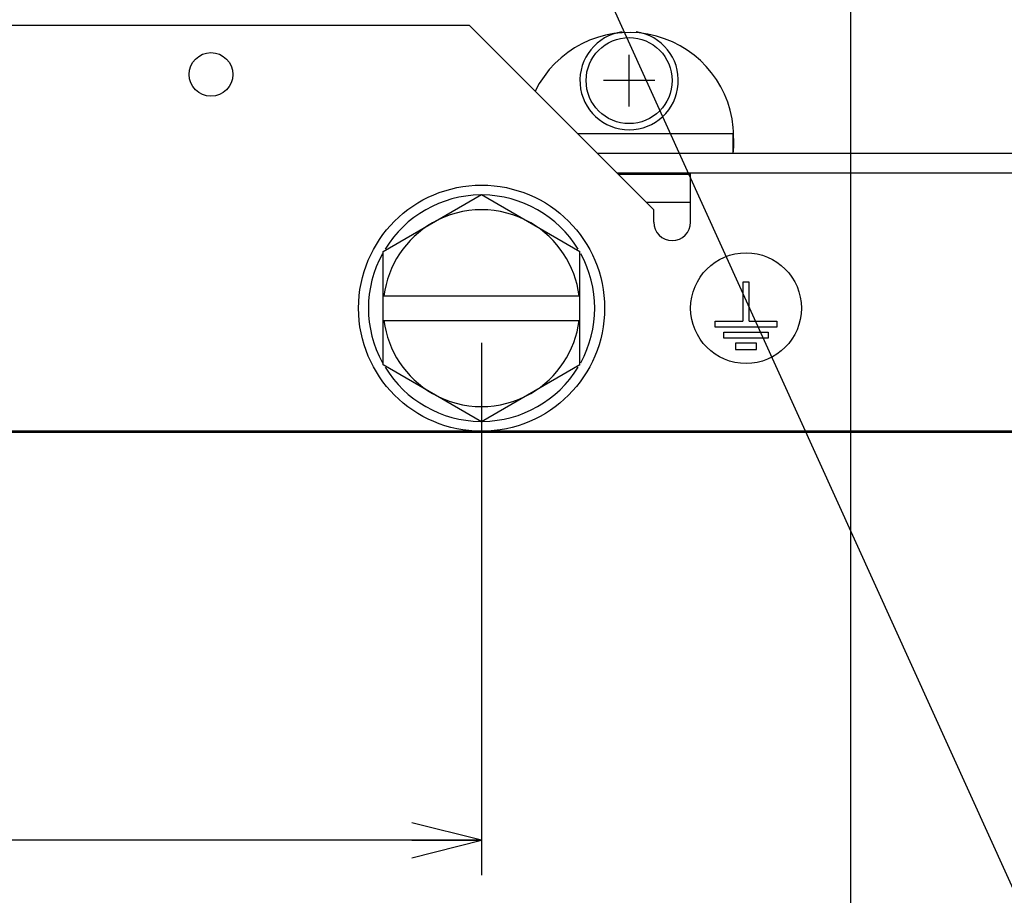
# Model space of a CAD drawing. Extents: x 26 to 410, y 32 to 287.
# Tile 29 of 47: x 247 to 275, y 56 to 81. Entities that reach past the tile are written whole.
import ezdxf

# ---------------------------------------------------------------- set-up
doc = ezdxf.new("R2010")
doc.units = 0
doc.header["$LTSCALE"] = 23.1
doc.layers.get('0').update_dxf_attribs({"linetype": 'CONTINUOUS'})
for name, color, linetype in [('ALL_AXIS', 7, 'CONTINUOUS'), ('ALL_COSM', 7, 'CONTINUOUS'), ('ALL_CURVE', 7, 'CONTINUOUS'), ('ALL_DIM', 7, 'CONTINUOUS'), ('ALL_FEATURES', 7, 'CONTINUOUS'), ('ALL_NOTE', 7, 'CONTINUOUS')]:
    doc.layers.add(name, color=color, linetype=linetype)
doc.dimstyles.get("Standard").update_dxf_attribs({"dimtxt": 2.5, "dimasz": 2.5, "dimexe": 1.25, "dimexo": 0.625, "dimtad": 1, "dimcen": 2.5, "dimazin": 3, "dimtfac": 1, "dimtmove": 0, "dimatfit": 3})

# ---------------------------------------------------------------- blocks, each defined once
blk = doc.blocks.new('_OPEN')
at = {"color": 0, "linetype": 'BYBLOCK'}
for p, q in [((0, 0), (-1, 0.25)), ((-1, -0.25), (0, 0)), ((-1, 0), (0, 0))]:
    blk.add_line(p, q, dxfattribs=at)
blk = doc.blocks.new('*D6')
at = {"layer": 'ALL_DIM', "color": 2, "linetype": 'CONTINUOUS'}
for p, q in [((213.264, 85.989), (213.264, 50.157)), ((270.539, 85.989), (270.539, 50.157)), ((213.264, 51.157), (241.902, 51.157)), ((270.539, 51.157), (241.902, 51.157))]:
    blk.add_line(p, q, dxfattribs=at)
at = {"layer": 'ALL_DIM', "color": 2, "linetype": 'CONTINUOUS', "xscale": 2, "yscale": 2, "zscale": 2, "rotation": 180}
blk.add_blockref('_OPEN', (213.264, 51.157), dxfattribs=at)
at = {"layer": 'ALL_DIM', "color": 2, "linetype": 'CONTINUOUS', "xscale": 2, "yscale": 2, "zscale": 2}
blk.add_blockref('_OPEN', (270.539, 51.157), dxfattribs=at)
blk = doc.blocks.new('*D7')
at = {"layer": 'ALL_DIM', "color": 2, "linetype": 'CONTINUOUS'}
for p, q in [((195.94, 72.963), (195.94, 126.471)), ((256.327, 110.51), (256.327, 126.471)), ((195.94, 125.471), (226.133, 125.471)), ((256.327, 125.471), (226.133, 125.471))]:
    blk.add_line(p, q, dxfattribs=at)
at = {"layer": 'ALL_DIM', "color": 2, "linetype": 'CONTINUOUS', "xscale": 2, "yscale": 2, "zscale": 2, "rotation": 180}
blk.add_blockref('_OPEN', (195.94, 125.471), dxfattribs=at)
at = {"layer": 'ALL_DIM', "color": 2, "linetype": 'CONTINUOUS', "xscale": 2, "yscale": 2, "zscale": 2}
blk.add_blockref('_OPEN', (256.327, 125.471), dxfattribs=at)
blk = doc.blocks.new('*D21')
at = {"layer": 'ALL_DIM', "color": 2, "linetype": 'CONTINUOUS'}
for p, q in [((223.87, 71.882), (223.87, 67.077)), ((259.933, 71.882), (259.933, 56.589)), ((223.87, 60.32), (223.87, 56.589)), ((223.87, 57.589), (241.902, 57.589)), ((259.933, 57.589), (241.902, 57.589))]:
    blk.add_line(p, q, dxfattribs=at)
at = {"layer": 'ALL_DIM', "color": 2, "linetype": 'CONTINUOUS', "xscale": 2, "yscale": 2, "zscale": 2, "rotation": 180}
blk.add_blockref('_OPEN', (223.87, 57.589), dxfattribs=at)
at = {"layer": 'ALL_DIM', "color": 2, "linetype": 'CONTINUOUS', "xscale": 2, "yscale": 2, "zscale": 2}
blk.add_blockref('_OPEN', (259.933, 57.589), dxfattribs=at)

msp = doc.modelspace()

# ---------------------------------------------------------------- linework, layer by layer
at = {"layer": 'ALL_AXIS', "color": 7, "linetype": 'CONTINUOUS'}
for p, q in [((257.104, 74.515), (259.933, 76.148)), ((259.933, 76.148), (262.761, 74.515)), ((259.933, 69.616), (257.104, 71.249)), ((262.761, 71.249), (259.933, 69.616))]:
    msp.add_line(p, q, dxfattribs=at)
for centre, radius in [((264.175, 79.423), 1.237), ((259.933, 72.882), 3.536), ((267.534, 72.882), 1.591)]:
    msp.add_circle(centre, radius, dxfattribs=at)
for centre, radius, start, end in [((264.175, 79.423), 1.414, 98.1833, 81.8167), ((259.933, 72.882), 3.253, 90.5613, 148.5639), ((259.933, 72.882), 3.253, 31.4361, 89.4387), ((259.933, 72.882), 2.828, 60, 120), ((265.413, 75.357), 0.53, 180, 360), ((259.933, 72.882), 3.253, 151.2145, 208.7855), ((259.933, 72.882), 3.253, 331.2145, 28.7855), ((259.933, 72.882), 3.253, 211.4361, 269.4387), ((259.933, 72.882), 3.253, 270.5613, 328.5639), ((259.933, 72.882), 2.828, 240, 300)]:
    msp.add_arc(centre, radius, start, end, dxfattribs=at)
at = {"layer": 'ALL_COSM', "color": 7, "linetype": 'CONTINUOUS'}
for p, q in [((267.623, 73.625), (267.446, 73.625)), ((267.446, 73.625), (267.446, 72.511)), ((267.623, 72.511), (267.623, 73.625)), ((266.65, 72.511), (267.446, 72.511)), ((266.65, 72.334), (266.65, 72.511)), ((267.623, 72.511), (268.418, 72.511)), ((268.418, 72.511), (268.418, 72.334)), ((268.418, 72.334), (266.65, 72.334)), ((266.898, 72.193), (268.171, 72.193)), ((266.898, 72.016), (266.898, 72.193)), ((268.171, 72.193), (268.171, 72.016)), ((268.171, 72.016), (266.898, 72.016)), ((267.835, 71.875), (267.234, 71.875)), ((267.234, 71.875), (267.234, 71.698)), ((267.234, 71.698), (267.835, 71.698)), ((267.835, 71.698), (267.835, 71.875))]:
    msp.add_line(p, q, dxfattribs=at)
at = {"layer": 'ALL_CURVE', "color": 40, "linetype": 'CONTINUOUS'}
for p, q in [((264.175, 78.681), (264.175, 80.166)), ((264.918, 79.423), (263.433, 79.423))]:
    msp.add_line(p, q, dxfattribs=at)
at = {"layer": 'ALL_FEATURES', "color": 7, "linetype": 'CONTINUOUS'}
for p, q in [((243.669, 81.014), (259.579, 81.014)), ((264.882, 75.711), (259.579, 81.014)), ((262.69, 77.903), (267.16, 77.903)), ((267.16, 77.903), (267.16, 77.337)), ((263.256, 77.337), (292.566, 77.337)), ((265.943, 75.357), (265.943, 76.771)), ((265.943, 75.923), (264.67, 75.923)), ((264.882, 75.357), (264.882, 75.711)), ((257.104, 71.249), (257.104, 74.515)), ((262.761, 71.249), (262.761, 74.515)), ((257.104, 73.236), (262.761, 73.236)), ((257.104, 72.529), (262.761, 72.529)), ((275.489, 69.347), (208.314, 69.347)), ((284.858, 69.311), (198.945, 69.311))]:
    msp.add_line(p, q, dxfattribs=at)
at = {"layer": 'ALL_FEATURES', "color": 3, "linetype": 'CONTINUOUS'}
for p, q in [((263.822, 76.771), (298.47, 76.771)), ((263.857, 76.736), (265.943, 76.736))]:
    msp.add_line(p, q, dxfattribs=at)
at = {"layer": 'ALL_FEATURES', "color": 7, "linetype": 'CONTINUOUS'}
msp.add_lwpolyline([(267.16, 77.903), (267.169, 77.907), (267.174, 77.918)], dxfattribs=at)
at = {"layer": 'ALL_FEATURES', "color": 3, "linetype": 'CONTINUOUS'}
for points in [[(267.181, 77.605), (267.18, 77.711), (267.177, 77.827), (267.173, 77.952), (267.168, 78.08)], [(267.16, 77.337), (267.167, 77.349), (267.173, 77.383), (267.177, 77.438), (267.18, 77.513), (267.181, 77.605)]]:
    msp.add_lwpolyline(points, dxfattribs=at)
at = {"layer": 'ALL_FEATURES', "color": 7, "linetype": 'CONTINUOUS'}
msp.add_circle((252.155, 79.6), 0.627, dxfattribs=at)
at = {"layer": 'ALL_FEATURES', "color": 3, "linetype": 'CONTINUOUS'}
msp.add_arc((264.175, 77.8), 3.005, 5.3342, 154.0291, dxfattribs=at)
at = {"layer": 'ALL_FEATURES', "color": 7, "linetype": 'CONTINUOUS'}
for start, end in [(120, 172.8192), (7.1808, 60), (187.1808, 240), (300, 352.8192)]:
    msp.add_arc((259.933, 72.882), 2.828, start, end, dxfattribs=at)
at = {"layer": 'ALL_NOTE', "color": 2, "linetype": 'CONTINUOUS'}
msp.add_line((262.013, 85.266), (276.901, 52.459), dxfattribs=at)

# ---------------------------------------------------------------- dimensions: what is measured, and where the dimension line sits
at = {"layer": 'ALL_DIM', "color": 2, "linetype": 'CONTINUOUS'}
for base, p1, p2, picture, middle in [((256.327, 125.471), (195.94, 72.963), (256.327, 110.51), '*D7', (219.253, 126.271)), ((270.5394, 51.1567), (213.2637, 85.9891), (270.5394, 85.9891), '*D6', (229.5175, 51.9567)), ((259.933, 57.589), (223.87, 71.882), (259.933, 71.882), '*D21', (237.774, 58.389))]:
    dim = msp.add_linear_dim(base=base, p1=p1, p2=p2, dimstyle='Standard', dxfattribs=at)
    dim.commit()
    dim.dimension.update_dxf_attribs({"geometry": picture, "text_midpoint": middle, "dimtype": 128})

doc.saveas('drawing.dxf')
